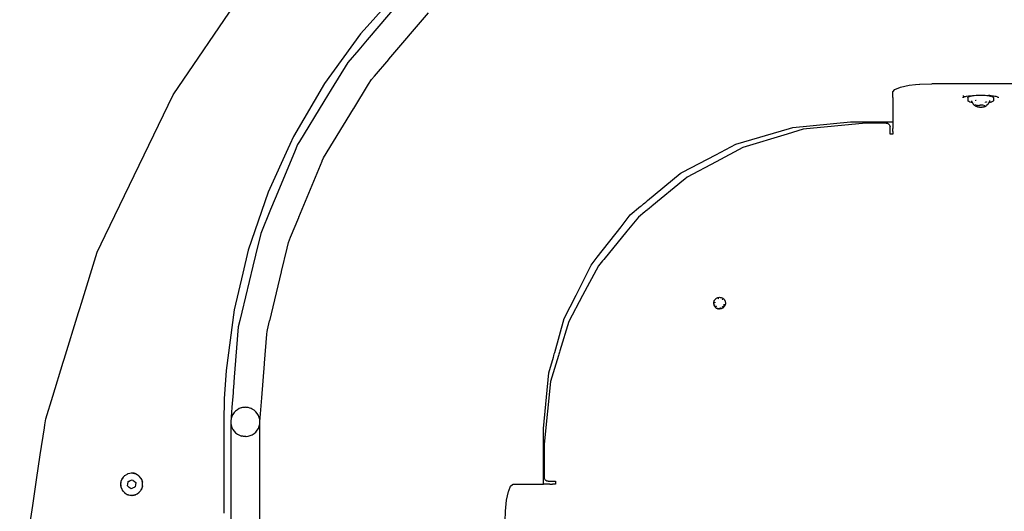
# Model space of a CAD drawing. Extents: x -795 to 1205, y -1287 to 1721.
# Tile 24 of 35: x -393 to 112, y 808 to 1060. Entities that reach past the tile are written whole.
import ezdxf

# ---------------------------------------------------------------- set-up
doc = ezdxf.new("R2010")
doc.units = 0
doc.layers.get('0').update_dxf_attribs({"linetype": 'CONTINUOUS'})

msp = doc.modelspace()

# ---------------------------------------------------------------- linework, layer by layer
for p, q in [((-314.45, 1021.46), (-263.93, 1095.55)), ((-197.3, 1076.19), (-214.72, 1056.59)), ((-198.85, 1068.34), (-214.81, 1049.66)), ((-203.57, 1039.79), (-183.34, 1063.48)), ((-214.72, 1056.59), (-218.17, 1052.7)), ((-218.17, 1052.7), (-236.63, 1027.27)), ((-214.81, 1049.66), (-219.13, 1044.6)), ((-219.13, 1044.6), (-224.67, 1038.11)), ((-224.67, 1038.11), (-233.19, 1024.21)), ((-211, 1031.1), (-203.68, 1039.66)), ((-203.68, 1039.66), (-203.57, 1039.79)), ((-236.63, 1027.27), (-252.52, 1000.07)), ((-221.68, 1014.38), (-214.02, 1026.87)), ((-214.02, 1026.87), (-212.54, 1029.29)), ((-212.54, 1029.29), (-211, 1031.1)), ((58.99, 1025.4), (63.41, 1026.32)), ((63.41, 1026.32), (66.75, 1026.67)), ((66.75, 1026.67), (68.8, 1026.89)), ((68.8, 1026.89), (68.99, 1026.91)), ((68.99, 1026.91), (75.17, 1027.11)), ((88.49, 1027.11), (75.17, 1027.11)), ((96.71, 1027.11), (88.49, 1027.11)), ((96.98, 1027.11), (96.71, 1027.11)), ((97.85, 1027.11), (96.98, 1027.11)), ((99.22, 1027.11), (97.85, 1027.11)), ((100.91, 1027.11), (99.22, 1027.11)), ((102.65, 1027.11), (100.91, 1027.11)), ((104.35, 1027.11), (102.65, 1027.11)), ((105.26, 1027.11), (104.35, 1027.11)), ((105.79, 1027.11), (105.26, 1027.11)), ((121.24, 1027.11), (105.79, 1027.11)), ((-349.21, 949.26), (-314.45, 1021.46)), ((-233.19, 1024.21), (-236.98, 1018.03)), ((55.17, 1022.95), (56.15, 1024.24)), ((55.17, 1020.02), (55.17, 1022.95)), ((56.15, 1024.24), (58.99, 1025.4)), ((96.33, 1021.06), (96.8, 1021.13)), ((96.8, 1021.13), (97.87, 1021.23)), ((97.87, 1021.23), (99.01, 1021.3)), ((99.01, 1021.3), (100.19, 1021.32)), ((100.19, 1021.32), (101.37, 1021.29)), ((101.37, 1021.29), (102.51, 1021.23)), ((102.51, 1021.23), (103.42, 1021.14)), ((103.42, 1021.14), (103.59, 1021.12)), ((103.59, 1021.12), (104, 1021.06)), ((-236.98, 1018.03), (-249.56, 997.5)), ((55.17, 1020.02), (55.17, 1019.73)), ((55.17, 1019.73), (55.17, 1018.14)), ((55.17, 1018.14), (55.17, 1014.16)), ((91.24, 1021.02), (91.24, 1020.84)), ((91.24, 1020.84), (91.24, 1020.53)), ((91.24, 1020.2), (91.34, 1020.25)), ((91.24, 1019.84), (91.24, 1020.2)), ((91.34, 1020.25), (91.84, 1020.54)), ((91.84, 1020.54), (92.32, 1020.66)), ((92.32, 1020.66), (92.95, 1020.81)), ((92.95, 1020.81), (93.88, 1020.92)), ((93.57, 1019.89), (93.63, 1020.14)), ((93.57, 1019.89), (93.57, 1019.15)), ((93.57, 1019.15), (93.57, 1019.06)), ((93.57, 1019.06), (93.57, 1018.42)), ((93.73, 1018.18), (93.57, 1018.42)), ((93.63, 1020.14), (93.9, 1020.38)), ((94.09, 1017.95), (93.73, 1018.18)), ((93.88, 1020.92), (94.46, 1020.99)), ((93.9, 1020.38), (94.37, 1020.6)), ((94.65, 1017.73), (94.09, 1017.95)), ((94.37, 1020.6), (94.46, 1020.63)), ((94.46, 1020.99), (95.84, 1020.98)), ((94.46, 1020.63), (95.02, 1020.81)), ((95.38, 1017.54), (94.65, 1017.73)), ((95.02, 1020.81), (95.58, 1020.93)), ((95.9, 1017.47), (95.38, 1017.54)), ((95.58, 1020.93), (95.84, 1020.98)), ((95.66, 1018.31), (95.59, 1018.39)), ((95.66, 1018.19), (95.59, 1018.39)), ((95.72, 1017.99), (95.66, 1018.19)), ((95.75, 1017.92), (95.72, 1017.99)), ((95.77, 1017.85), (95.75, 1017.92)), ((95.81, 1018.17), (95.76, 1018.21)), ((95.78, 1017.78), (95.77, 1017.85)), ((95.83, 1017.63), (95.78, 1017.78)), ((95.9, 1018.14), (95.81, 1018.17)), ((95.88, 1017.51), (95.83, 1017.63)), ((95.84, 1020.98), (95.87, 1021.01)), ((95.87, 1021.01), (96.17, 1021.06)), ((95.9, 1017.47), (95.88, 1017.51)), ((95.94, 1017.4), (95.9, 1017.47)), ((95.94, 1017.4), (95.98, 1017.34)), ((95.98, 1017.34), (96.2, 1017.04)), ((96.13, 1017.4), (96.07, 1017.41)), ((96.17, 1021.06), (96.33, 1021.06)), ((96.2, 1017.04), (96.27, 1016.83)), ((96.27, 1016.83), (96.36, 1016.65)), ((96.36, 1016.65), (96.5, 1016.56)), ((96.5, 1016.56), (96.64, 1016.39)), ((96.64, 1016.39), (96.69, 1016.34)), ((96.69, 1016.34), (96.82, 1016.19)), ((96.82, 1016.19), (96.9, 1016.16)), ((96.91, 1016.13), (96.9, 1016.16)), ((96.91, 1016.13), (96.96, 1016.12)), ((96.97, 1016.01), (96.96, 1016.12)), ((97.15, 1015.91), (96.97, 1016.01)), ((97.1, 1017.27), (97, 1017.28)), ((97.66, 1018.7), (97.86, 1018.74)), ((97.68, 1018.34), (97.66, 1018.7)), ((97.66, 1016.51), (97.66, 1016.58)), ((97.66, 1016.44), (97.66, 1016.51)), ((97.86, 1018.74), (97.95, 1018.76)), ((98.52, 1015.95), (99.32, 1016.13)), ((99.32, 1016.13), (99.42, 1016.19)), ((99.42, 1016.19), (99.56, 1016.15)), ((99.56, 1016.15), (100.01, 1016.13)), ((100.15, 1016.16), (100.01, 1016.13)), ((100.82, 1016.09), (100.15, 1016.16)), ((100.92, 1016.08), (100.82, 1016.09)), ((100.98, 1016.08), (100.92, 1016.08)), ((101.29, 1016.11), (100.98, 1016.08)), ((101.78, 1016.04), (101.29, 1016.11)), ((101.78, 1016.04), (101.92, 1016.07)), ((101.92, 1016.07), (101.96, 1016)), ((102.65, 1017.43), (102.66, 1017.68)), ((102.65, 1016.2), (102.67, 1016.07)), ((103.01, 1017.73), (102.66, 1017.68)), ((103.1, 1017.75), (103.01, 1017.73)), ((103.18, 1017.76), (103.1, 1017.75)), ((103.36, 1016.04), (103.25, 1015.93)), ((103.41, 1016.07), (103.36, 1016.04)), ((104.03, 1016.72), (103.41, 1016.07)), ((104, 1021.06), (104.17, 1021.06)), ((104.45, 1017.44), (104.03, 1016.72)), ((104.67, 1021.04), (104.17, 1021.06)), ((104.17, 1021.06), (104.53, 1020.98)), ((104.85, 1017.52), (104.45, 1017.44)), ((104.48, 1017.5), (104.45, 1017.44)), ((104.5, 1017.58), (104.48, 1017.5)), ((104.53, 1017.66), (104.5, 1017.58)), ((104.53, 1020.98), (104.64, 1020.95)), ((104.58, 1017.82), (104.53, 1017.66)), ((104.62, 1017.99), (104.58, 1017.82)), ((104.64, 1018.05), (104.62, 1017.99)), ((104.64, 1020.95), (104.91, 1020.89)), ((104.7, 1018.26), (104.64, 1018.05)), ((104.96, 1021.03), (104.67, 1021.04)), ((104.77, 1018.47), (104.7, 1018.26)), ((104.92, 1017.53), (104.85, 1017.52)), ((104.91, 1020.89), (105.22, 1020.82)), ((105.13, 1017.58), (104.92, 1017.53)), ((105.33, 1021.01), (104.96, 1021.03)), ((105.46, 1017.67), (105.13, 1017.58)), ((105.22, 1020.82), (105.35, 1020.8)), ((105.57, 1021), (105.33, 1021.01)), ((105.53, 1020.74), (105.35, 1020.8)), ((105.66, 1017.72), (105.46, 1017.67)), ((105.88, 1020.63), (105.53, 1020.74)), ((105.57, 1021), (105.88, 1020.99)), ((105.7, 1017.74), (105.66, 1017.72)), ((105.86, 1017.8), (105.7, 1017.74)), ((106.23, 1017.94), (105.86, 1017.8)), ((105.88, 1020.99), (106.77, 1020.89)), ((105.99, 1020.59), (105.88, 1020.63)), ((105.99, 1020.59), (106.17, 1020.51)), ((106.17, 1020.51), (106.45, 1020.37)), ((106.6, 1018.17), (106.23, 1017.94)), ((106.45, 1020.37), (106.5, 1020.32)), ((106.5, 1020.32), (106.71, 1020.13)), ((106.76, 1018.41), (106.6, 1018.17)), ((106.71, 1020.13), (106.76, 1019.88)), ((106.76, 1019.88), (106.76, 1019.15)), ((106.76, 1019.15), (106.76, 1018.98)), ((106.76, 1018.98), (106.76, 1018.91)), ((106.76, 1018.91), (106.76, 1018.61)), ((106.76, 1018.61), (106.76, 1018.41)), ((106.77, 1020.89), (107.38, 1020.81)), ((107.38, 1020.81), (107.89, 1020.69)), ((107.89, 1020.69), (108.5, 1020.54)), ((108.5, 1020.54), (108.66, 1020.39)), ((108.66, 1020.39), (109.09, 1020.2)), ((109.09, 1020.2), (109.09, 1019.84)), ((-237.14, 989.15), (-221.77, 1014.23)), ((-221.77, 1014.23), (-221.68, 1014.38)), ((55.17, 1014.16), (55.17, 1007.55)), ((97.26, 1015.85), (97.15, 1015.91)), ((97.42, 1015.79), (97.26, 1015.85)), ((97.42, 1015.79), (97.54, 1015.75)), ((97.67, 1015.61), (97.54, 1015.75)), ((97.66, 1015.8), (97.66, 1015.85)), ((97.7, 1015.79), (97.66, 1015.8)), ((97.72, 1015.55), (97.67, 1015.61)), ((97.7, 1015.79), (97.76, 1015.79)), ((97.76, 1015.53), (97.72, 1015.55)), ((98.24, 1015.89), (97.76, 1015.79)), ((97.77, 1015.49), (97.76, 1015.53)), ((98.01, 1015.38), (97.77, 1015.49)), ((98.37, 1015.28), (98.01, 1015.38)), ((98.38, 1015.92), (98.24, 1015.89)), ((98.41, 1015.29), (98.37, 1015.28)), ((98.41, 1015.93), (98.38, 1015.92)), ((98.52, 1015.95), (98.41, 1015.93)), ((98.55, 1015.25), (98.41, 1015.29)), ((98.55, 1015.25), (98.99, 1015.23)), ((99.05, 1015.18), (98.99, 1015.23)), ((99.05, 1015.18), (99.07, 1015.22)), ((99.07, 1015.22), (99.54, 1015.2)), ((99.54, 1015.2), (99.6, 1015.14)), ((99.66, 1015.19), (99.6, 1015.14)), ((99.66, 1015.19), (100.19, 1015.12)), ((100.19, 1015.12), (100.77, 1015.14)), ((100.92, 1015.17), (100.77, 1015.14)), ((101.02, 1015.15), (100.92, 1015.17)), ((101.02, 1015.15), (101.54, 1015.21)), ((101.54, 1015.21), (101.99, 1015.29)), ((101.96, 1016), (102.47, 1015.66)), ((101.99, 1015.29), (102.34, 1015.39)), ((102.34, 1015.39), (102.48, 1015.48)), ((102.57, 1015.59), (102.47, 1015.66)), ((102.57, 1015.5), (102.48, 1015.48)), ((102.57, 1015.54), (102.57, 1015.59)), ((102.57, 1015.54), (102.63, 1015.55)), ((102.57, 1015.5), (102.57, 1015.54)), ((102.63, 1015.55), (102.67, 1015.56)), ((102.67, 1015.56), (102.71, 1015.61)), ((102.71, 1015.61), (102.76, 1015.64)), ((102.76, 1015.64), (102.91, 1015.73)), ((102.91, 1015.73), (103.08, 1015.82)), ((103.08, 1015.82), (103.12, 1015.87)), ((103.12, 1015.87), (103.25, 1015.93)), ((3.71, 1004.68), (33.29, 1007.55)), ((41.17, 1006.96), (8.98, 1003.79)), ((33.29, 1007.55), (55.17, 1007.55)), ((51.67, 1006.96), (41.17, 1006.96)), ((51.67, 1006.96), (52.28, 1006.86)), ((52.28, 1006.86), (52.84, 1006.57)), ((52.84, 1006.57), (53.28, 1006.13)), ((53.28, 1006.13), (53.57, 1005.57)), ((55.17, 1007.55), (55.17, 1004.14)), ((-25.58, 996.07), (1.99, 1004.17)), ((0.84, 1001.32), (-21.98, 994.4)), ((8.98, 1003.79), (0.84, 1001.32)), ((1.99, 1004.17), (3.71, 1004.68)), ((53.57, 1005.57), (53.67, 1004.96)), ((53.67, 1001.17), (53.67, 1004.96)), ((55.17, 1001.17), (53.67, 1001.17)), ((55.17, 1003.95), (55.17, 1004.14)), ((55.17, 1003.62), (55.17, 1003.95)), ((55.17, 1003.18), (55.17, 1003.62)), ((55.17, 1002.67), (55.17, 1003.18)), ((55.17, 1002.67), (55.17, 1001.17)), ((-254.4, 995.97), (-254.48, 995.78)), ((-252.52, 1000.07), (-254.4, 995.97)), ((-250.5, 995.96), (-252.16, 991.96)), ((-249.56, 997.5), (-250.5, 995.96)), ((-35.82, 990.68), (-25.58, 996.07)), ((-254.56, 995.61), (-265.66, 971.39)), ((-252.16, 991.96), (-261.97, 968.28)), ((-254.48, 995.78), (-254.56, 995.61)), ((-21.98, 994.4), (-35.66, 987.08)), ((-249.79, 958.6), (-237.85, 987.44)), ((-237.85, 987.44), (-237.83, 987.49)), ((-237.83, 987.49), (-237.14, 989.15)), ((-52.82, 981.74), (-35.82, 990.68)), ((-35.66, 987.08), (-50.5, 979.15)), ((-70.8, 967.17), (-54.14, 981.05)), ((-54.14, 981.05), (-53.57, 981.35)), ((-53.57, 981.35), (-52.82, 981.74)), ((-52.4, 977.59), (-68.63, 964.28)), ((-51.69, 978.17), (-52.4, 977.59)), ((-50.5, 979.15), (-51.69, 978.17)), ((-265.66, 971.39), (-275.86, 941.63)), ((-261.97, 968.28), (-264.35, 962.53)), ((-72.89, 965.43), (-72.2, 966)), ((-72.2, 966), (-71.78, 966.35)), ((-71.78, 966.35), (-71.16, 966.87)), ((-71.16, 966.87), (-70.8, 967.17)), ((-264.35, 962.53), (-269.42, 950.3)), ((-79.71, 959.74), (-74.38, 964.19)), ((-72.17, 961.36), (-75.51, 958.63)), ((-74.38, 964.19), (-74, 964.5)), ((-74, 964.5), (-73.32, 965.07)), ((-73.32, 965.07), (-72.89, 965.43)), ((-71.81, 961.66), (-72.17, 961.36)), ((-71.11, 962.23), (-71.81, 961.66)), ((-70.71, 962.56), (-71.11, 962.23)), ((-70, 963.14), (-70.71, 962.56)), ((-69.6, 963.47), (-70, 963.14)), ((-68.97, 963.99), (-69.6, 963.47)), ((-68.63, 964.28), (-68.97, 963.99)), ((-254.07, 948.27), (-249.85, 958.47)), ((-249.85, 958.47), (-249.79, 958.6)), ((-84.41, 953.73), (-79.71, 959.74)), ((-75.51, 958.63), (-81.44, 951.39)), ((-96.62, 938.12), (-84.41, 953.73)), ((-81.44, 951.39), (-93.33, 936.91)), ((-353.36, 940.66), (-349.21, 949.26)), ((-269.42, 950.3), (-272.1, 939.11)), ((-255.88, 942.62), (-255.15, 945.66)), ((-255.15, 945.66), (-254.07, 948.27)), ((-361.47, 914.36), (-353.36, 940.66)), ((-275.86, 941.63), (-278.63, 929.92)), ((-258.75, 930.68), (-255.88, 942.62)), ((-272.1, 939.11), (-273.47, 933.43)), ((-99.82, 934.03), (-97.79, 936.62)), ((-97.79, 936.62), (-97.23, 937.34)), ((-97.23, 937.34), (-96.62, 938.12)), ((-94.57, 935.4), (-96.03, 933.63)), ((-93.97, 936.13), (-94.57, 935.4)), ((-93.33, 936.91), (-93.97, 936.13)), ((-273.47, 933.43), (-279.14, 909.79)), ((-264.81, 905.43), (-258.78, 930.55)), ((-258.78, 930.55), (-258.75, 930.68)), ((-107.55, 918.53), (-99.82, 934.03)), ((-96.03, 933.63), (-104.21, 918.31)), ((-278.63, 929.92), (-283.08, 911.03)), ((-113.55, 906.5), (-107.55, 918.53)), ((-104.21, 918.31), (-111.27, 905.1)), ((-36.8, 914.81), (-36.74, 915.18)), ((-36.74, 915.18), (-36.69, 915.34)), ((-36.69, 915.34), (-36.67, 915.39)), ((-36.67, 915.39), (-36.65, 915.5)), ((-36.65, 915.5), (-36.6, 915.59)), ((-36.6, 915.59), (-36.55, 915.73)), ((-36.55, 915.73), (-36.32, 916.12)), ((-36.52, 915.73), (-36.32, 916.12)), ((-36.39, 914.81), (-36.35, 914.93)), ((-36.32, 916.12), (-36.26, 916.22)), ((-36.26, 916.22), (-36.24, 916.24)), ((-36.22, 914.93), (-36.25, 914.85)), ((-36.24, 916.24), (-36.14, 916.35)), ((-36.14, 916.35), (-35.84, 916.66)), ((-35.7, 916.81), (-35.84, 916.66)), ((-35.7, 916.81), (-35.64, 916.84)), ((-35.64, 916.84), (-35.53, 916.93)), ((-35.53, 916.93), (-35.5, 916.95)), ((-35.5, 916.95), (-35.12, 917.17)), ((-35.12, 917.17), (-35.03, 917.2)), ((-35.03, 917.2), (-34.99, 917.22)), ((-34.99, 917.22), (-34.93, 917.24)), ((-34.93, 917.24), (-34.87, 917.26)), ((-34.87, 917.26), (-34.71, 917.33)), ((-34.72, 917.3), (-34.68, 917.3)), ((-34.71, 917.33), (-34.33, 917.4)), ((-34.68, 917.3), (-34.33, 917.4)), ((-34.42, 916.8), (-34.61, 916.75)), ((-34.35, 916.85), (-34.42, 916.8)), ((-34.26, 916.85), (-34.35, 916.85)), ((-34.33, 917.4), (-34.28, 917.41)), ((-34.2, 917.43), (-34.28, 917.41)), ((-34.2, 917.43), (-34.15, 917.43)), ((-34.15, 917.43), (-33.84, 917.46)), ((-33.84, 917.46), (-33.54, 917.43)), ((-33.54, 917.43), (-33.38, 917.42)), ((-33.38, 917.42), (-33.08, 917.33)), ((-33.08, 917.33), (-32.99, 917.31)), ((-33.08, 917.33), (-32.97, 917.33)), ((-32.97, 917.33), (-32.64, 917.2)), ((-32.64, 917.2), (-32.6, 917.19)), ((-32.6, 917.19), (-32.56, 917.16)), ((-32.56, 917.16), (-32.32, 917.02)), ((-32.4, 916.41), (-32.52, 916.49)), ((-32.29, 916.35), (-32.4, 916.41)), ((-32.32, 917.02), (-32.2, 916.94)), ((-32.27, 916.31), (-32.29, 916.35)), ((-32.23, 916.28), (-32.27, 916.31)), ((-32.2, 916.94), (-32.17, 916.95)), ((-32.17, 916.95), (-32.02, 916.83)), ((-32.02, 916.83), (-31.91, 916.76)), ((-31.91, 916.76), (-31.83, 916.67)), ((-31.83, 916.67), (-31.52, 916.36)), ((-31.52, 916.36), (-31.44, 916.25)), ((-31.44, 916.25), (-31.4, 916.2)), ((-31.4, 916.2), (-31.36, 916.15)), ((-31.36, 916.15), (-31.28, 915.99)), ((-31.28, 915.99), (-31.23, 915.9)), ((-31.23, 915.9), (-31.06, 915.61)), ((-31.06, 915.61), (-31.02, 915.47)), ((-31.02, 915.47), (-30.99, 915.42)), ((-30.99, 915.42), (-30.98, 915.36)), ((-30.98, 915.36), (-30.92, 915.19)), ((-30.92, 915.19), (-30.93, 915.09)), ((-30.93, 915.09), (-30.85, 914.75)), ((-362.94, 909.6), (-362.26, 911.79)), ((-362.26, 911.79), (-361.47, 914.36)), ((-283.08, 911.03), (-287.24, 879.79)), ((-36.83, 914.6), (-36.82, 914.66)), ((-36.82, 914.48), (-36.83, 914.6)), ((-36.82, 914.7), (-36.8, 914.81)), ((-36.82, 914.66), (-36.82, 914.7)), ((-36.79, 914), (-36.82, 914.48)), ((-36.78, 913.89), (-36.79, 914)), ((-36.78, 913.89), (-36.65, 913.51)), ((-36.65, 913.51), (-36.66, 913.44)), ((-36.55, 913.23), (-36.66, 913.44)), ((-36.63, 913.45), (-36.65, 913.51)), ((-36.55, 913.74), (-36.55, 913.85)), ((-36.55, 913.63), (-36.55, 913.74)), ((-36.55, 913.52), (-36.55, 913.63)), ((-36.53, 913.48), (-36.55, 913.52)), ((-36.52, 913.11), (-36.55, 913.23)), ((-36.53, 914.44), (-36.39, 914.81)), ((-36.47, 913.04), (-36.52, 913.11)), ((-36.4, 912.91), (-36.47, 913.04)), ((-36.28, 912.79), (-36.4, 912.91)), ((-36.28, 912.79), (-36.38, 912.91)), ((-36.28, 912.79), (-36.32, 912.92)), ((-36.25, 912.71), (-36.28, 912.79)), ((-36.25, 914.85), (-36.25, 914.57)), ((-36.22, 912.68), (-36.25, 912.71)), ((-36.19, 912.63), (-36.22, 912.68)), ((-36.15, 912.59), (-36.19, 912.63)), ((-36.15, 912.59), (-36.04, 912.46)), ((-36.08, 913.54), (-36.07, 913.51)), ((-35.88, 912.27), (-36.04, 912.46)), ((-35.9, 913.19), (-35.76, 912.95)), ((-35.88, 912.27), (-35.84, 912.24)), ((-35.83, 912.2), (-35.84, 912.24)), ((-35.78, 912.18), (-35.83, 912.2)), ((-35.73, 912.15), (-35.78, 912.18)), ((-35.76, 912.95), (-35.72, 912.93)), ((-35.71, 912.07), (-35.73, 912.15)), ((-35.72, 912.93), (-35.69, 912.88)), ((-35.71, 912.07), (-35.69, 912.04)), ((-35.69, 912.88), (-35.68, 912.83)), ((-35.69, 912.04), (-35.63, 912.01)), ((-35.68, 912.83), (-35.64, 912.81)), ((-35.64, 912.81), (-35.61, 912.79)), ((-35.63, 912.01), (-35.52, 911.94)), ((-35.61, 912.79), (-35.56, 912.74)), ((-35.29, 912.52), (-35.56, 912.74)), ((-35.52, 911.94), (-35.46, 911.93)), ((-35.46, 911.93), (-35.43, 911.91)), ((-35.39, 911.87), (-35.43, 911.91)), ((-35.36, 911.85), (-35.39, 911.87)), ((-35.36, 911.85), (-35.31, 911.86)), ((-35.31, 911.86), (-35.25, 911.81)), ((-35.25, 911.81), (-35.11, 911.76)), ((-34.99, 911.72), (-35.11, 911.76)), ((-35.03, 911.66), (-35.11, 911.76)), ((-34.98, 911.68), (-35.03, 911.66)), ((-35, 911.64), (-35.03, 911.66)), ((-35, 911.64), (-34.98, 911.68)), ((-34.94, 911.61), (-35, 911.64)), ((-34.92, 911.66), (-34.96, 911.7)), ((-34.94, 911.61), (-34.92, 911.66)), ((-34.94, 911.61), (-34.81, 911.58)), ((-34.81, 911.58), (-34.75, 911.59)), ((-34.68, 911.58), (-34.75, 911.59)), ((-34.56, 911.56), (-34.68, 911.58)), ((-34.51, 911.54), (-34.56, 911.56)), ((-34.51, 911.54), (-34.48, 911.53)), ((-34.43, 911.52), (-34.51, 911.54)), ((-34.48, 911.53), (-34.43, 911.52)), ((-34.23, 911.49), (-34.43, 911.52)), ((-34.12, 911.48), (-34.23, 911.49)), ((-34.12, 911.48), (-34.05, 911.46)), ((-34.12, 911.48), (-34.08, 911.46)), ((-34.08, 911.46), (-34.05, 911.46)), ((-34.05, 911.46), (-33.9, 911.49)), ((-33.9, 911.49), (-33.87, 911.46)), ((-33.86, 911.5), (-33.87, 911.46)), ((-33.69, 911.48), (-33.87, 911.46)), ((-33.7, 911.52), (-33.86, 911.5)), ((-33.77, 912.02), (-33.68, 912.02)), ((-33.24, 911.51), (-33.69, 911.48)), ((-33.68, 912.02), (-33.46, 912.07)), ((-33.46, 912.07), (-33.4, 912.08)), ((-33.23, 911.61), (-33.34, 911.59)), ((-33.18, 911.54), (-33.27, 911.53)), ((-33.18, 911.54), (-33.24, 911.51)), ((-33.2, 911.62), (-33.23, 911.61)), ((-33.17, 911.64), (-33.2, 911.62)), ((-33.06, 911.56), (-33.18, 911.54)), ((-33.03, 911.72), (-33.17, 911.64)), ((-32.83, 911.65), (-33.06, 911.56)), ((-32.92, 911.78), (-33.03, 911.72)), ((-32.42, 911.81), (-32.83, 911.65)), ((-32.44, 912.46), (-32.41, 912.48)), ((-32.33, 911.87), (-32.42, 911.81)), ((-32.33, 911.87), (-32.04, 912.05)), ((-32.14, 912.73), (-32.06, 912.8)), ((-32.06, 912.8), (-31.94, 912.91)), ((-31.72, 912.34), (-32.04, 912.05)), ((-31.94, 912.91), (-31.89, 912.99)), ((-31.86, 912.87), (-31.89, 912.79)), ((-31.84, 912.93), (-31.86, 912.87)), ((-31.67, 912.38), (-31.72, 912.34)), ((-31.65, 913.43), (-31.69, 913.32)), ((-31.64, 912.41), (-31.67, 912.38)), ((-31.65, 913.43), (-31.62, 913.47)), ((-31.61, 912.47), (-31.64, 912.41)), ((-31.42, 912.67), (-31.61, 912.47)), ((-31.54, 913.63), (-31.48, 913.66)), ((-31.5, 913.71), (-31.46, 913.98)), ((-31.48, 913.66), (-31.5, 913.71)), ((-31.18, 913.05), (-31.42, 912.67)), ((-31.01, 913.45), (-31.18, 913.05)), ((-30.92, 913.76), (-31.01, 913.45)), ((-30.9, 913.81), (-30.92, 913.76)), ((-30.89, 913.87), (-30.9, 913.81)), ((-30.84, 914.31), (-30.89, 913.87)), ((-30.85, 914.75), (-30.85, 914.66)), ((-30.85, 914.66), (-30.84, 914.62)), ((-30.84, 914.62), (-30.84, 914.31)), ((-370.29, 885.76), (-362.94, 909.6)), ((-280.15, 905.58), (-280.96, 902.23)), ((-279.14, 909.79), (-280.15, 905.58)), ((-265.94, 900.74), (-264.83, 905.36)), ((-264.83, 905.36), (-264.81, 905.43)), ((-118.49, 889.11), (-113.55, 906.5)), ((-111.27, 905.1), (-115.88, 889.9)), ((-280.96, 902.23), (-282.65, 880.71)), ((-266.25, 898.45), (-266.14, 899.89)), ((-266.14, 899.89), (-265.94, 900.74)), ((-267.42, 883.57), (-266.25, 898.45)), ((-115.88, 889.9), (-116.09, 889.22)), ((-370.77, 884.22), (-370.29, 885.76)), ((-121.47, 878.65), (-119.17, 886.73)), ((-116.6, 887.54), (-120.66, 874.15)), ((-119.17, 886.73), (-118.98, 887.4)), ((-118.98, 887.4), (-118.69, 888.41)), ((-118.69, 888.41), (-118.49, 889.11)), ((-116.4, 888.2), (-116.6, 887.54)), ((-116.09, 889.22), (-116.4, 888.2)), ((-376.18, 866.68), (-370.77, 884.22)), ((-287.24, 879.79), (-288.12, 865.31)), ((-282.65, 880.71), (-282.98, 876.46)), ((-268.82, 865.88), (-267.44, 883.33)), ((-267.44, 883.33), (-267.42, 883.57)), ((-282.98, 876.46), (-283.4, 871.14)), ((-124.23, 850.03), (-121.47, 878.65)), ((-283.5, 869.9), (-283.62, 868.32)), ((-283.4, 871.14), (-283.5, 869.9)), ((-120.66, 874.15), (-123.83, 841.96)), ((-379.79, 854.97), (-376.18, 866.68)), ((-288.12, 865.31), (-288.33, 853.46)), ((-283.62, 868.32), (-284.19, 861.11)), ((-269.83, 853.47), (-268.82, 865.88)), ((-284.27, 860.13), (-284.35, 859.16)), ((-284.19, 861.11), (-284.27, 860.13)), ((-281.42, 859.74), (-282.33, 859.05)), ((-280.41, 860.29), (-281.42, 859.74)), ((-279.45, 860.64), (-280.41, 860.29)), ((-279.34, 860.68), (-279.45, 860.64)), ((-278.85, 860.78), (-279.34, 860.68)), ((-278.21, 860.9), (-278.85, 860.78)), ((-278.11, 860.91), (-278.21, 860.9)), ((-277.34, 860.94), (-278.11, 860.91)), ((-277.06, 860.95), (-277.34, 860.94)), ((-276.64, 860.9), (-277.06, 860.95)), ((-275.92, 860.82), (-276.64, 860.9)), ((-274.97, 860.56), (-275.92, 860.82)), ((-274.81, 860.52), (-274.97, 860.56)), ((-274.33, 860.31), (-274.81, 860.52)), ((-273.76, 860.05), (-274.33, 860.31)), ((-272.8, 859.43), (-273.76, 860.05)), ((-271.94, 858.67), (-272.8, 859.43)), ((-380.25, 851.89), (-379.79, 854.97)), ((-284.64, 855.15), (-284.81, 854.02)), ((-284.35, 859.16), (-284.64, 855.15)), ((-284.3, 856.25), (-284.64, 855.15)), ((-283.79, 857.28), (-284.3, 856.25)), ((-283.13, 858.22), (-283.79, 857.28)), ((-282.33, 859.05), (-283.13, 858.22)), ((-271.21, 857.78), (-271.94, 858.67)), ((-270.62, 856.8), (-271.21, 857.78)), ((-270.19, 855.73), (-270.62, 856.8)), ((-269.92, 854.62), (-270.19, 855.73)), ((-269.83, 853.47), (-269.92, 854.62)), ((-382.57, 836.54), (-380.47, 850.49)), ((-380.47, 850.49), (-380.25, 851.89)), ((-288.33, 853.46), (-288.33, 837.37)), ((-284.82, 853.11), (-284.83, 852.96)), ((-284.83, 852.96), (-284.83, 852.89)), ((-284.83, 852.89), (-284.83, 852.86)), ((-284.83, 852.86), (-284.63, 851.73)), ((-284.83, 852.86), (-284.82, 852.53)), ((-284.82, 852.18), (-284.83, 799.95)), ((-284.81, 853.24), (-284.82, 853.11)), ((-284.82, 852.53), (-284.82, 852.18)), ((-284.81, 854.02), (-284.81, 853.8)), ((-284.81, 853.8), (-284.81, 853.24)), ((-284.63, 851.73), (-284.28, 850.64)), ((-284.28, 850.64), (-283.77, 849.61)), ((-283.77, 849.61), (-283.11, 848.67)), ((-271.19, 849.15), (-270.61, 850.14)), ((-270.61, 850.14), (-270.18, 851.21)), ((-270.18, 851.21), (-269.92, 852.33)), ((-269.92, 852.33), (-269.83, 852.96)), ((-269.86, 590.14), (-269.83, 852.96)), ((-269.8, 853.42), (-269.83, 853.47)), ((-269.83, 852.96), (-269.8, 853.42)), ((-124.23, 821.46), (-124.23, 850.03)), ((-283.11, 848.67), (-282.31, 847.85)), ((-282.31, 847.85), (-281.4, 847.15)), ((-281.4, 847.15), (-280.39, 846.61)), ((-280.39, 846.61), (-279.31, 846.22)), ((-278.64, 846.09), (-279.31, 846.22)), ((-278.57, 846.08), (-278.64, 846.09)), ((-278.18, 846), (-278.57, 846.08)), ((-277.79, 845.99), (-278.18, 846)), ((-277.71, 845.99), (-277.79, 845.99)), ((-277.03, 845.96), (-277.71, 845.99)), ((-277.03, 845.96), (-276.88, 845.98)), ((-276.88, 845.98), (-276.1, 846.07)), ((-276.1, 846.07), (-276.03, 846.08)), ((-276.03, 846.08), (-275.89, 846.1)), ((-275.89, 846.1), (-274.78, 846.4)), ((-274.78, 846.4), (-273.74, 846.87)), ((-273.74, 846.87), (-272.77, 847.5)), ((-272.77, 847.5), (-271.92, 848.27)), ((-271.92, 848.27), (-271.19, 849.15)), ((-123.83, 841.96), (-123.83, 824.96)), ((-384.51, 823.68), (-382.57, 836.54)), ((-288.33, 837.37), (-288.33, 835.4)), ((-288.33, 835.4), (-288.33, 835.22)), ((-288.33, 835.22), (-288.33, 833.34)), ((-288.33, 833.34), (-288.33, 806.66)), ((-340.72, 824.02), (-341.18, 822.78)), ((-340.71, 824.21), (-340.75, 824.13)), ((-340.69, 824.06), (-340.72, 824.02)), ((-340.64, 824.33), (-340.71, 824.21)), ((-340.64, 824.15), (-340.69, 824.06)), ((-340.55, 824.28), (-340.64, 824.15)), ((-340, 825.12), (-340.55, 824.28)), ((-339.49, 825.59), (-340, 825.12)), ((-339.38, 825.85), (-339.52, 825.7)), ((-339.38, 825.7), (-339.49, 825.59)), ((-339.29, 825.78), (-339.38, 825.7)), ((-339.04, 826.02), (-339.29, 825.78)), ((-337.89, 826.67), (-339.04, 826.02)), ((-337.84, 826.69), (-337.89, 826.67)), ((-337.63, 826.85), (-337.84, 826.76)), ((-337.6, 826.76), (-337.84, 826.69)), ((-336.63, 827.04), (-337.6, 826.76)), ((-335.93, 827.08), (-336.63, 827.04)), ((-335.67, 827.1), (-335.93, 827.08)), ((-335.67, 827.19), (-335.9, 827.18)), ((-335.45, 827.2), (-335.67, 827.19)), ((-335.49, 827.11), (-335.67, 827.1)), ((-335.42, 827.11), (-335.49, 827.11)), ((-335.29, 827.18), (-335.45, 827.2)), ((-335.33, 827.11), (-335.42, 827.11)), ((-334.84, 827.03), (-335.33, 827.11)), ((-334.86, 827.12), (-335.29, 827.18)), ((-334.4, 827.06), (-334.86, 827.12)), ((-334.5, 826.97), (-334.84, 827.03)), ((-334.37, 826.94), (-334.5, 826.97)), ((-333.9, 826.94), (-334.4, 827.06)), ((-334.02, 826.88), (-334.37, 826.94)), ((-333.97, 826.86), (-334.02, 826.88)), ((-333.88, 826.82), (-333.97, 826.86)), ((-333.89, 826.9), (-333.9, 826.94)), ((-333.71, 826.84), (-333.89, 826.9)), ((-333.74, 826.76), (-333.88, 826.82)), ((-332.81, 826.36), (-333.74, 826.76)), ((-332.26, 825.94), (-332.81, 826.36)), ((-332.16, 825.87), (-332.26, 825.94)), ((-332.12, 825.95), (-332.16, 825.99)), ((-332.04, 825.78), (-332.16, 825.87)), ((-331.99, 825.84), (-332.12, 825.95)), ((-331.76, 825.57), (-332.04, 825.78)), ((-330.92, 824.55), (-331.76, 825.57)), ((-330.89, 824.51), (-330.92, 824.55)), ((-330.78, 824.28), (-330.89, 824.51)), ((-330.71, 824.32), (-330.82, 824.52)), ((-330.56, 823.84), (-330.78, 824.28)), ((-330.46, 823.88), (-330.71, 824.32)), ((-123.74, 824.34), (-123.83, 824.96)), ((-123.45, 823.78), (-123.74, 824.34)), ((-386.48, 810.57), (-384.51, 823.68)), ((-341.37, 822.2), (-341.41, 821.2)), ((-341.37, 821.17), (-341.41, 821.2)), ((-341.37, 821.17), (-341.41, 821.14)), ((-341.41, 821.14), (-341.37, 820.88)), ((-341.31, 822.45), (-341.37, 822.2)), ((-341.37, 820.88), (-341.33, 820.64)), ((-341.25, 822.17), (-341.34, 821.48)), ((-341.34, 821.48), (-341.31, 821.23)), ((-341.33, 820.64), (-341.31, 820.46)), ((-341.31, 821.23), (-341.3, 821.12)), ((-341.31, 820.46), (-341.27, 820.24)), ((-341.3, 821.12), (-341.29, 821.04)), ((-341.29, 821.04), (-341.26, 820.84)), ((-341.26, 820.84), (-341.24, 820.63)), ((-341.24, 822.25), (-341.25, 822.17)), ((-341.22, 822.44), (-341.24, 822.25)), ((-341.24, 820.63), (-341.22, 820.48)), ((-341.18, 822.78), (-341.22, 822.44)), ((-341.22, 820.48), (-341.22, 820.45)), ((-341.22, 820.45), (-341.19, 820.22)), ((-341.19, 820.22), (-341.19, 820.17)), ((-341.19, 820.17), (-340.74, 818.93)), ((-340.74, 818.93), (-340.55, 818.64)), ((-337.79, 820.55), (-337.65, 821.7)), ((-337.58, 820.39), (-337.79, 820.55)), ((-337.65, 821.7), (-337.55, 822.54)), ((-337.55, 820.37), (-337.58, 820.39)), ((-337.55, 822.54), (-337.51, 822.84)), ((-336.87, 819.86), (-337.55, 820.37)), ((-337.51, 822.84), (-337.16, 822.99)), ((-337.16, 822.99), (-337.01, 823.06)), ((-337.01, 823.06), (-336.94, 823.09)), ((-336.94, 823.09), (-336.45, 823.3)), ((-336.38, 819.49), (-336.87, 819.86)), ((-336.45, 823.3), (-335.39, 823.75)), ((-336.24, 819.39), (-336.38, 819.49)), ((-336.2, 819.35), (-336.24, 819.39)), ((-335.94, 819.16), (-336.2, 819.35)), ((-334.88, 819.62), (-335.94, 819.16)), ((-335.39, 823.75), (-335.14, 823.56)), ((-335.14, 823.56), (-335.09, 823.53)), ((-335.09, 823.53), (-334.95, 823.42)), ((-334.95, 823.42), (-334.47, 823.06)), ((-334.39, 819.83), (-334.88, 819.62)), ((-334.47, 823.06), (-333.54, 822.36)), ((-334.32, 819.86), (-334.39, 819.83)), ((-334.17, 819.92), (-334.32, 819.86)), ((-333.82, 820.07), (-334.17, 819.92)), ((-333.68, 821.22), (-333.82, 820.07)), ((-333.54, 822.36), (-333.68, 821.22)), ((-330.67, 818.85), (-330.66, 818.88)), ((-330.66, 818.88), (-330.59, 819.01)), ((-330.59, 819.01), (-330.35, 819.5)), ((-330.58, 818.78), (-330.5, 818.98)), ((-330.56, 823.84), (-330.54, 823.8)), ((-330.48, 823.68), (-330.54, 823.8)), ((-330.5, 818.98), (-330.2, 819.68)), ((-330.33, 823.38), (-330.48, 823.68)), ((-330.43, 823.83), (-330.46, 823.88)), ((-330.25, 823.31), (-330.43, 823.83)), ((-330.35, 819.5), (-330.3, 819.69)), ((-330.29, 823.22), (-330.33, 823.38)), ((-330.3, 819.69), (-330.27, 819.81)), ((-330.22, 822.88), (-330.29, 823.22)), ((-330.27, 819.81), (-330.18, 820.18)), ((-330.08, 822.82), (-330.25, 823.31)), ((-330.2, 822.8), (-330.22, 822.88)), ((-330.17, 822.7), (-330.2, 822.8)), ((-330.2, 819.68), (-330.09, 820.15)), ((-330.18, 820.18), (-330.11, 820.48)), ((-330.17, 822.7), (-330.11, 822.44)), ((-330.03, 822.09), (-330.11, 822.44)), ((-330.11, 820.48), (-330.1, 820.5)), ((-330.1, 820.5), (-330.06, 820.67)), ((-330.09, 820.15), (-330.02, 820.46)), ((-330.07, 822.74), (-330.08, 822.82)), ((-330.06, 822.68), (-330.07, 822.74)), ((-330.03, 822.45), (-330.06, 822.68)), ((-330.06, 820.67), (-330.05, 820.72)), ((-330.05, 820.72), (-330.04, 820.78)), ((-330.04, 820.78), (-330.03, 822.09)), ((-330.02, 820.46), (-329.97, 820.68)), ((-142.11, 818.03), (-141.11, 820.48)), ((-141.11, 820.48), (-140.08, 821.26)), ((-140.08, 821.26), (-139.83, 821.46)), ((-139.83, 821.46), (-136.89, 821.46)), ((-136.89, 821.46), (-134.84, 821.46)), ((-134.84, 821.46), (-132.98, 821.46)), ((-132.98, 821.46), (-124.23, 821.46)), ((-121.02, 821.46), (-124.23, 821.46)), ((-123.01, 823.34), (-123.45, 823.78)), ((-122.45, 823.05), (-123.01, 823.34)), ((-121.83, 822.96), (-122.45, 823.05)), ((-121.83, 822.96), (-118.05, 822.96)), ((-121.02, 821.46), (-120.83, 821.46)), ((-120.83, 821.46), (-120.5, 821.46)), ((-120.5, 821.46), (-120.05, 821.46)), ((-120.05, 821.46), (-119.55, 821.46)), ((-118.05, 821.46), (-119.55, 821.46)), ((-118.05, 822.96), (-118.05, 821.46)), ((-340.55, 818.64), (-340.4, 818.41)), ((-340.02, 817.83), (-340.4, 818.41)), ((-340.02, 817.83), (-339.29, 817.13)), ((-339.35, 817.07), (-339.17, 816.92)), ((-339.29, 817.13), (-339.11, 816.96)), ((-339.11, 816.96), (-339.07, 816.92)), ((-339.07, 816.92), (-337.93, 816.26)), ((-337.93, 816.26), (-337.6, 816.16)), ((-337.63, 816.07), (-337.41, 816)), ((-337.6, 816.16), (-337.38, 816.09)), ((-337.38, 816.09), (-337.34, 816.08)), ((-337.34, 816.08), (-336.67, 815.88)), ((-336.67, 815.88), (-335.67, 815.81)), ((-335.67, 815.81), (-335.41, 815.8)), ((-335.67, 815.72), (-335.44, 815.73)), ((-335.44, 815.73), (-334.82, 815.77)), ((-335.41, 815.8), (-335.36, 815.79)), ((-335.36, 815.79), (-334.94, 815.87)), ((-334.94, 815.87), (-334.85, 815.88)), ((-334.85, 815.88), (-334.8, 815.89)), ((-334.82, 815.77), (-334.46, 815.86)), ((-334.8, 815.89), (-334.46, 815.95)), ((-334.46, 815.95), (-334.06, 816.02)), ((-334.46, 815.86), (-333.96, 815.98)), ((-334.06, 816.02), (-333.96, 816.06)), ((-333.96, 816.06), (-333.9, 816.09)), ((-333.96, 815.98), (-333.79, 816.02)), ((-333.9, 816.09), (-333.87, 816.1)), ((-333.87, 816.1), (-333.78, 816.14)), ((-333.79, 816.02), (-333.7, 816.06)), ((-333.78, 816.14), (-333.74, 816.16)), ((-333.74, 816.16), (-333.49, 816.26)), ((-333.7, 816.06), (-333.49, 816.15)), ((-333.49, 816.26), (-332.85, 816.54)), ((-332.85, 816.54), (-332.04, 817.13)), ((-332.04, 817.13), (-331.96, 817.2)), ((-331.96, 817.2), (-331.83, 817.29)), ((-331.95, 817.07), (-331.81, 817.21)), ((-331.83, 817.29), (-331.79, 817.32)), ((-331.79, 817.32), (-330.94, 818.32)), ((-330.94, 818.32), (-330.78, 818.64)), ((-330.78, 818.64), (-330.74, 818.71)), ((-330.74, 818.71), (-330.71, 818.78)), ((-330.71, 818.78), (-330.67, 818.85)), ((-330.7, 818.59), (-330.62, 818.7)), ((-330.62, 818.7), (-330.58, 818.78)), ((-143.19, 813.21), (-142.27, 817.64)), ((-142.27, 817.64), (-142.11, 818.03)), ((-393.16, 766.29), (-386.48, 810.57)), ((-143.78, 807.64), (-143.19, 813.21)), ((-143.95, 802.45), (-143.78, 807.64))]:
    msp.add_line(p, q)

doc.saveas('drawing.dxf')
